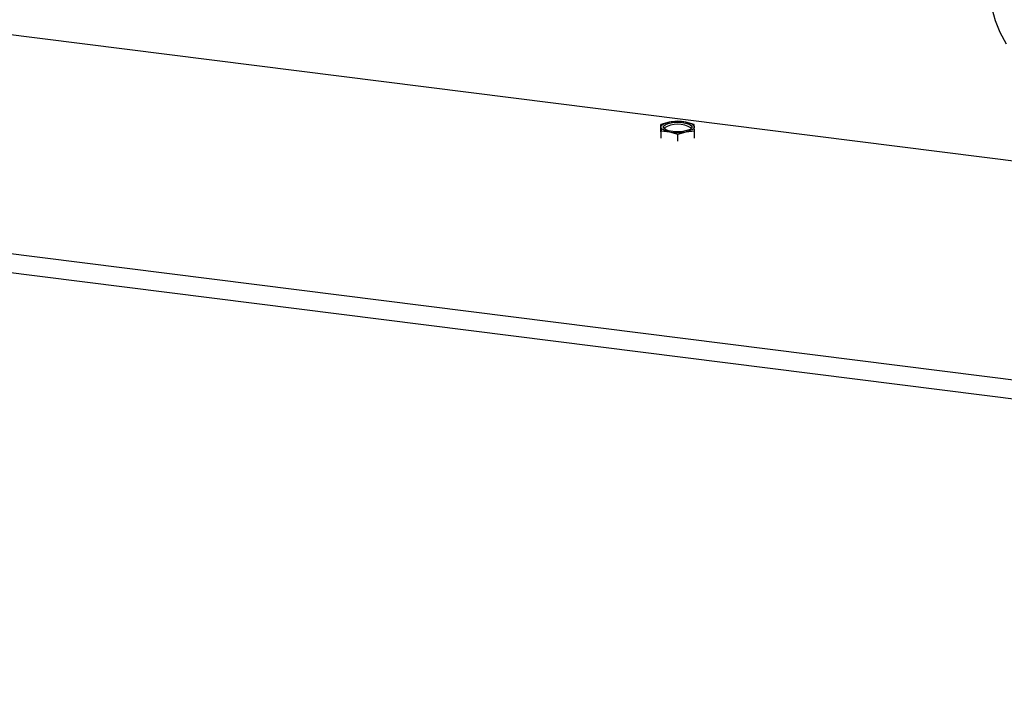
# Model space of a CAD drawing. Header units: millimetres. Extents: x 21 to 204, y 7 to 289.
# Tile 12 of 28: x 136.07 to 146.4, y 102.38 to 109.51. Entities that reach past the tile are written whole.
import ezdxf

# ---------------------------------------------------------------- set-up
doc = ezdxf.new("R2010")
doc.units = ezdxf.units.MM

msp = doc.modelspace()

# ---------------------------------------------------------------- linework, layer by layer
at = {"color": 7, "linetype": 'Continuous', "lineweight": 25}
for p, q in [((167.337, 105.398), (134.988, 109.473)), ((142.884, 108.431), (142.797, 108.407)), ((142.797, 108.331), (142.797, 108.407)), ((142.798, 108.38), (142.799, 108.339)), ((142.971, 108.441), (142.884, 108.431)), ((143.059, 108.431), (142.971, 108.441)), ((143.147, 108.408), (143.059, 108.431)), ((143.149, 108.341), (143.148, 108.381)), ((142.799, 108.339), (142.887, 108.33)), ((142.799, 108.264), (142.799, 108.339)), ((142.887, 108.33), (142.976, 108.306)), ((142.976, 108.306), (143.062, 108.33)), ((142.976, 108.231), (142.976, 108.306)), ((143.062, 108.33), (143.149, 108.341)), ((143.149, 108.265), (143.149, 108.341)), ((171.556, 102.568), (126.535, 108.24)), ((126.449, 108.056), (171.536, 102.375))]:
    msp.add_line(p, q, dxfattribs=at)
at = {"color": 7, "linetype": 'Continuous', "lineweight": 25, "flags": 128}
for points in [[(146.4, 110.295), (146.371, 110.243), (146.316, 110.12), (146.278, 109.997), (146.258, 109.872), (146.255, 109.748), (146.27, 109.624), (146.303, 109.5), (146.353, 109.376), (146.421, 109.254)], [(142.798, 108.38), (142.799, 108.388), (142.804, 108.395), (142.811, 108.402), (142.821, 108.409), (142.833, 108.416), (142.848, 108.421), (142.865, 108.426), (142.884, 108.431)], [(142.887, 108.33), (142.868, 108.334), (142.851, 108.339), (142.836, 108.345), (142.823, 108.351), (142.812, 108.358), (142.805, 108.365), (142.8, 108.372), (142.798, 108.38)], [(142.975, 108.331), (142.923, 108.333), (142.878, 108.342), (142.844, 108.355), (142.826, 108.371), (142.825, 108.389), (142.842, 108.405), (142.875, 108.419), (142.92, 108.427), (142.971, 108.431), (143.023, 108.428), (143.068, 108.419), (143.102, 108.406), (143.121, 108.39), (143.121, 108.373), (143.104, 108.356), (143.071, 108.343), (143.026, 108.334), (142.975, 108.331)], [(143.059, 108.431), (143.078, 108.427), (143.095, 108.422), (143.111, 108.417), (143.124, 108.41), (143.134, 108.404), (143.142, 108.396), (143.146, 108.389), (143.148, 108.381)], [(143.148, 108.381), (143.147, 108.374), (143.143, 108.366), (143.136, 108.359), (143.126, 108.352), (143.113, 108.346), (143.098, 108.34), (143.081, 108.335), (143.062, 108.33)]]:
    msp.add_lwpolyline(points, dxfattribs=at)
at = {"color": 7, "linetype": 'Continuous', "lineweight": 25}
for centre, radius, start, end in [((142.973, 108.141), 0.27, 57.3748, 122.6252), ((142.973, 107.951), 0.488, 79.9095, 100.5482), ((142.973, 108.811), 0.488, 259.9095, 280.5482)]:
    msp.add_arc(centre, radius, start, end, dxfattribs=at)
for points, knots in [([(142.797, 108.407), (142.797, 108.405), (142.797, 108.398), (142.798, 108.388), (142.798, 108.38)], [0, 0, 0, 0, 0.249165, 1, 1, 1, 1]), ([(143.148, 108.381), (143.148, 108.389), (143.147, 108.399), (143.147, 108.406), (143.147, 108.408)], [0, 0, 0, 0, 0.750835, 1, 1, 1, 1])]:
    msp.add_open_spline(points, degree=3, knots=knots, dxfattribs=at)

doc.saveas('drawing.dxf')
